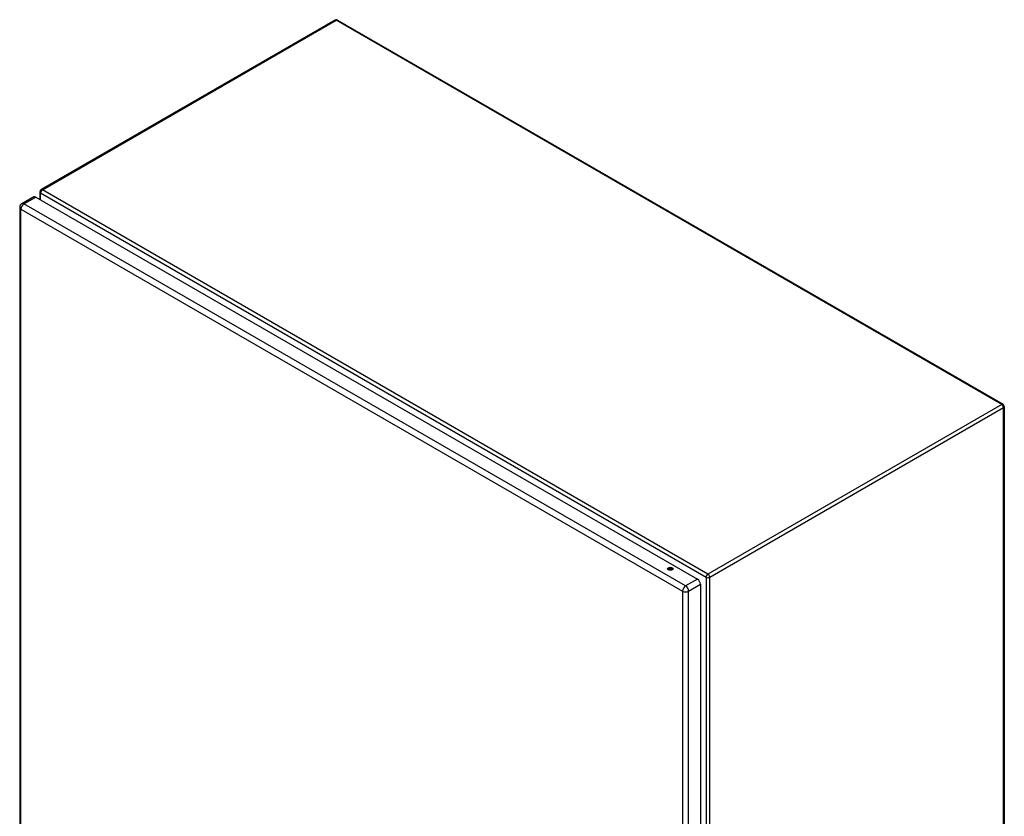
# Model space of a CAD drawing. Header units: inches. Extents: x 26 to 247, y 18 to 162.
# Tile 30 of 30: x 210 to 247, y 98 to 128. Entities that reach past the tile are written whole.
import ezdxf

# ---------------------------------------------------------------- set-up
doc = ezdxf.new("R2010")
doc.units = ezdxf.units.IN
doc.header["$MEASUREMENT"] = 0
doc.layers.add('Visible Edges(ANSI)', color=7, linetype='Continuous', lineweight=25)
doc.layers.add('Visible Tangent Edges(ANSI)', color=7, linetype='Continuous', lineweight=25)

msp = doc.modelspace()

# ---------------------------------------------------------------- linework, layer by layer
at = {"layer": 'Visible Edges(ANSI)'}
for p, q in [((221.64, 128.119), (210.466, 121.668)), ((221.739, 128.119), (247.055, 113.503)), ((210.184, 121.393), (209.733, 121.133)), ((210.265, 121.386), (235.435, 106.854)), ((210.417, 121.582), (210.417, 121.298)), ((209.652, 120.993), (209.652, 82.225)), ((247.104, 113.417), (247.104, 74.387)), ((235.549, 106.656), (235.549, 67.888))]:
    msp.add_line(p, q, dxfattribs=at)
for centre, radius, start, end in [((221.69, 128.033), 0.099, 60, 120), ((210.516, 121.582), 0.099, 120, 180), ((209.813, 120.993), 0.161, 120, 180), ((247.005, 113.417), 0.099, 0, 60)]:
    msp.add_arc(centre, radius, start, end, dxfattribs=at)
for centre, major_axis, start_param, end_param in [((210.265, 121.254), (-0.081, 0.139), 5.497787, 6.283185), ((234.4, 107.192), (-0.101, 0), 3.63511, 5.789668), ((235.435, 106.722), (0.08, -0.139), 0.785398, 2.356194)]:
    msp.add_ellipse(centre, major_axis=major_axis, ratio=0.57735, start_param=start_param, end_param=end_param, dxfattribs=at)
msp.add_ellipse((234.4, 107.247), major_axis=(0.102, 0), ratio=0.57735, dxfattribs=at)
at = {"layer": 'Visible Tangent Edges(ANSI)'}
for p, q in [((210.516, 121.663), (221.69, 128.114)), ((247.005, 113.498), (221.69, 128.114)), ((209.813, 121.125), (210.265, 121.386)), ((210.446, 121.542), (235.762, 106.925)), ((210.446, 121.281), (210.446, 121.542)), ((235.832, 107.047), (210.516, 121.663)), ((234.983, 106.593), (209.813, 121.125)), ((209.699, 120.927), (234.869, 106.395)), ((209.699, 82.159), (209.699, 120.927)), ((247.005, 113.498), (235.832, 107.047)), ((235.902, 106.925), (247.075, 113.377)), ((247.075, 74.346), (247.075, 113.377)), ((234.345, 107.198), (234.345, 107.198)), ((235.435, 106.854), (234.983, 106.593)), ((235.762, 106.925), (235.762, 67.895)), ((235.902, 67.895), (235.902, 106.925)), ((234.869, 106.395), (234.869, 67.627)), ((235.097, 106.395), (235.549, 106.656)), ((235.097, 67.627), (235.097, 106.395))]:
    msp.add_line(p, q, dxfattribs=at)
for centre, major_axis, start_param, end_param in [((221.69, 128.033), (-0.0495, 0.0857), 5.497787, 6.283185), ((221.69, 128.033), (0.0495, 0.0857), 0, 0.785398), ((210.516, 121.582), (-0.099, 0), 0, 0.785398), ((210.516, 121.582), (0.0495, 0.0857), 0.785398, 2.356194), ((210.516, 121.582), (-0.0495, 0.0857), 5.497787, 6.283185), ((209.813, 120.993), (-0.161, 0), 0, 0.785398), ((209.813, 120.993), (-0.08, -0.139), 3.926991, 5.497787), ((209.813, 120.993), (-0.08, 0.139), 5.497787, 6.283185), ((247.005, 113.417), (0.0495, 0.0857), 0, 0.785398), ((247.005, 113.417), (0.0495, -0.0857), 0.785398, 2.356194), ((247.005, 113.417), (0.099, 0), 5.497787, 6.283185), ((235.832, 106.966), (-0.0495, -0.0857), 3.926991, 5.497787), ((235.832, 106.966), (0.099, 0), 3.926991, 5.497787), ((235.832, 106.966), (0.0495, -0.0857), 0.785398, 2.356194), ((234.983, 106.461), (0.081, 0.139), 0.785398, 2.356194), ((234.983, 106.461), (-0.161, 0), 0.785398, 2.356194), ((234.983, 106.461), (-0.081, 0.139), 3.926991, 5.497787)]:
    msp.add_ellipse(centre, major_axis=major_axis, ratio=0.57735, start_param=start_param, end_param=end_param, dxfattribs=at)

doc.saveas('drawing.dxf')
